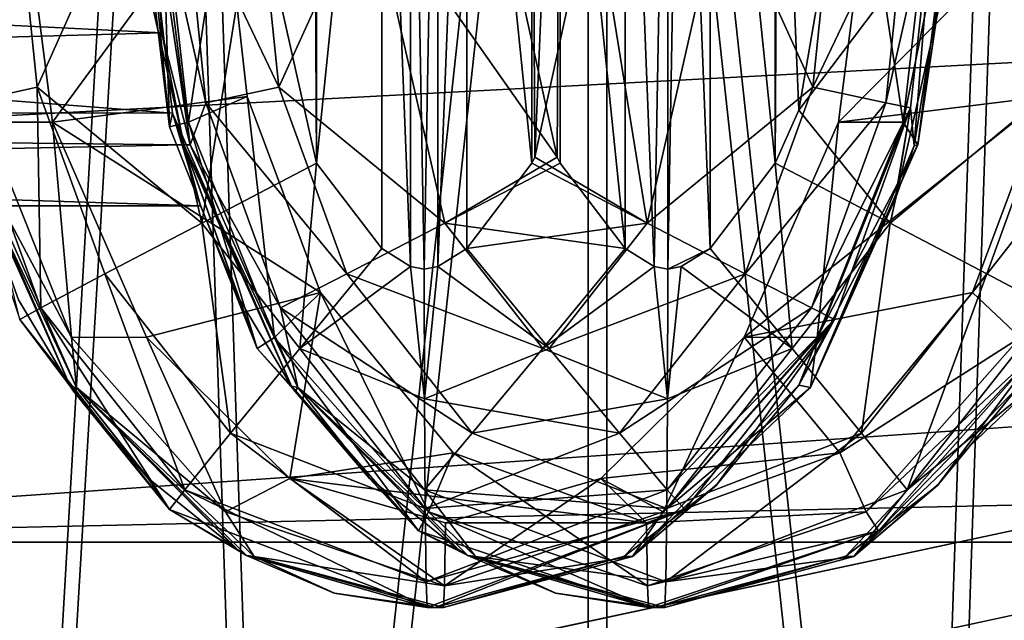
# Model space of a CAD drawing. Header units: metres. Extents: x 0 to 804, y -808 to 0.
# Tile 16 of 100: x 127 to 151, y -668 to -654. Entities that reach past the tile are written whole.
import ezdxf

# ---------------------------------------------------------------- set-up
doc = ezdxf.new("R2010")
doc.units = ezdxf.units.M

msp = doc.modelspace()

# ---------------------------------------------------------------- linework, layer by layer
at = {"layer": 'None012311'}
for points in [[(84.22982, -682.522278, 108.109589), (355.943726, -624.124634, 109.128922), (78.546486, -118.575203, 117.953323)], [(76.834984, -120.582596, 114.917824), (354.430603, -622.559387, 106.155792), (82.481255, -680.857727, 105.138191)], [(354.430603, -622.559387, 106.155792), (344.84613, -634.641602, 105.944893), (82.481255, -680.857727, 105.138191)], [(346.66452, -635.821777, 108.924751), (355.943726, -624.124634, 109.128922), (84.22982, -682.522278, 108.109589)], [(82.481255, -680.857727, 105.138191), (344.84613, -634.641602, 105.944893), (339.444672, -645.370789, 105.757614)], [(341.434326, -646.210693, 108.743408), (346.66452, -635.821777, 108.924751), (84.22982, -682.522278, 108.109589)], [(339.444672, -645.370789, 105.757614), (335.843445, -657.893982, 105.539024), (82.481255, -680.857727, 105.138191)], [(337.947601, -658.335693, 108.531769), (341.434326, -646.210693, 108.743408), (84.22982, -682.522278, 108.109589)], [(335.843445, -657.893982, 105.539024), (123.969986, -721.144897, 104.434975), (82.481255, -680.857727, 105.138191)], [(123.969986, -721.144897, 104.434975), (335.843445, -657.893982, 105.539024), (334.719879, -670.138, 105.325302)], [(84.22982, -682.522278, 108.109589), (122.238647, -719.43042, 107.465355), (337.947601, -658.335693, 108.531769)], [(122.238647, -719.43042, 107.465355), (336.859772, -670.190369, 108.324844), (337.947601, -658.335693, 108.531769)]]:
    msp.add_3dface(points, dxfattribs=at)
at = {"layer": 'None012312'}
for points in [[(132.491928, -180.547226, 2157.323242), (122.620811, -656.609924, 2152.86377), (122.621124, -173.857254, 2152.86377)], [(122.620811, -656.609924, 2152.86377), (132.491928, -180.547226, 2157.323242), (142.55423, -185.951401, 2160.925781)], [(142.532806, -642.578247, 2160.918945), (122.620811, -656.609924, 2152.86377), (142.55423, -185.951401, 2160.925781)], [(122.620811, -656.609924, 2152.86377), (620.789429, -630.385498, 2167.144043), (104.085083, -673.795959, 2141.555664)], [(620.789429, -630.385498, 2167.144043), (661.499878, -642.578247, 2160.918945), (104.085083, -673.795959, 2141.555664)], [(122.620811, -656.609924, 2152.86377), (142.532806, -642.578247, 2160.918945), (620.789429, -630.385498, 2167.144043)], [(677.485962, -653.800476, 2157.919189), (620.789429, -631.100647, 2170), (111.601715, -666.464539, 2150.061035)], [(111.601715, -666.464539, 2150.061035), (620.789429, -631.100647, 2170), (126.5467, -653.800476, 2157.919189)], [(104.085083, -673.795959, 2141.555664), (661.499878, -642.578247, 2160.918945), (681.411865, -656.609924, 2152.86377)], [(692.430969, -666.464539, 2150.061035), (677.485962, -653.800476, 2157.919189), (111.601715, -666.464539, 2150.061035)], [(104.085083, -673.795959, 2141.555664), (681.411865, -656.609924, 2152.86377), (699.947571, -673.795959, 2141.555664)], [(708.263794, -682.554504, 2138.76123), (692.430969, -666.464539, 2150.061035), (82.025421, -698.932068, 2125.520996)], [(82.025421, -698.932068, 2125.520996), (692.430969, -666.464539, 2150.061035), (95.76886, -682.554504, 2138.76123)], [(692.430969, -666.464539, 2150.061035), (111.601715, -666.464539, 2150.061035), (95.76886, -682.554504, 2138.76123)]]:
    msp.add_3dface(points, dxfattribs=at)
at = {"layer": 'None012314'}
for points in [[(136.684967, -642.074341, 1372.388672), (136.68486, -659.940491, 1372.388672), (135.997971, -642.49884, 1372.394653)], [(136.684967, -642.074341, 1372.388672), (137.00647, -660.007385, 1372.385864), (136.68486, -659.940491, 1372.388672)], [(137.327988, -642.074341, 1372.383057), (137.00647, -660.007385, 1372.385864), (136.684967, -642.074341, 1372.388672)], [(137.00647, -660.007385, 1372.385864), (137.327988, -642.074341, 1372.383057), (137.328079, -659.940491, 1372.383057)], [(137.327988, -642.074341, 1372.383057), (138.012482, -642.496704, 1372.377075), (137.328079, -659.940491, 1372.383057)], [(141.759995, -642.496704, 2032.369507), (142.444382, -659.940491, 2032.363525), (142.765991, -642.007385, 2032.360718)], [(142.765991, -642.007385, 2032.360718), (142.444382, -659.940491, 2032.363525), (142.765991, -660.007385, 2032.360718)], [(142.765991, -660.007385, 2032.360718), (143.087494, -642.074341, 2032.35791), (142.765991, -642.007385, 2032.360718)], [(143.772064, -659.518066, 2032.351929), (143.087494, -642.074341, 2032.35791), (142.765991, -660.007385, 2032.360718)], [(143.087494, -642.074341, 2032.35791), (143.772064, -659.518066, 2032.351929), (143.774506, -642.49884, 2032.351929)], [(134.461685, -657.496948, 1372.408081), (134.46167, -644.517883, 1372.408081), (135.997971, -642.49884, 1372.394653)], [(135.997971, -642.49884, 1372.394653), (136.000412, -659.518066, 1372.394653), (134.461685, -657.496948, 1372.408081)], [(136.68486, -659.940491, 1372.388672), (136.000412, -659.518066, 1372.394653), (135.997971, -642.49884, 1372.394653)], [(137.328079, -659.940491, 1372.383057), (138.012482, -642.496704, 1372.377075), (138.014999, -659.515991, 1372.377075)], [(138.012482, -642.496704, 1372.377075), (139.55127, -657.496948, 1372.363647), (138.014999, -659.515991, 1372.377075)], [(138.012482, -642.496704, 1372.377075), (139.551285, -644.517883, 1372.363647), (139.55127, -657.496948, 1372.363647)], [(141.759995, -642.496704, 2032.369507), (140.221191, -644.517883, 2032.382935), (141.757477, -659.515991, 2032.369507)], [(142.444382, -659.940491, 2032.363525), (141.759995, -642.496704, 2032.369507), (141.757477, -659.515991, 2032.369507)], [(143.772064, -659.518066, 2032.351929), (145.310791, -657.496948, 2032.338501), (143.774506, -642.49884, 2032.351929)], [(143.774506, -642.49884, 2032.351929), (145.310791, -657.496948, 2032.338501), (145.310791, -644.517883, 2032.338501)], [(134.388412, -644.660339, 1372.408691), (134.46167, -644.517883, 1372.408081), (134.461685, -657.496948, 1372.408081)], [(140.221191, -644.517883, 2032.382935), (138.766144, -651.007385, 2032.39563), (140.147919, -657.354492, 2032.383545)], [(139.551285, -644.517883, 1372.363647), (139.624542, -657.354492, 1372.363037), (139.55127, -657.496948, 1372.363647)], [(139.551285, -644.517883, 1372.363647), (140.108719, -645.772522, 1372.358765), (139.624542, -657.354492, 1372.363037)], [(140.221191, -644.517883, 2032.382935), (140.147919, -657.354492, 2032.383545), (140.221191, -657.496948, 2032.382935)], [(141.757477, -659.515991, 2032.369507), (140.221191, -644.517883, 2032.382935), (140.221191, -657.496948, 2032.382935)], [(145.310791, -657.496948, 2032.338501), (145.384064, -644.660339, 2032.337891), (145.310791, -644.517883, 2032.338501)], [(133.006622, -651.007385, 1372.420776), (134.388412, -644.660339, 1372.408691), (134.461685, -657.496948, 1372.408081)], [(145.310791, -657.496948, 2032.338501), (145.868225, -656.24231, 2032.333618), (145.384064, -644.660339, 2032.337891)], [(145.868225, -656.24231, 2032.333618), (146.765839, -651.007385, 2032.325806), (145.384064, -644.660339, 2032.337891)], [(140.108719, -645.772522, 1372.358765), (141.006317, -651.007385, 1372.350952), (139.624542, -657.354492, 1372.363037)], [(130.439209, -651.007385, 1994.966919), (131.047821, -656.311951, 1997.159668), (62.441792, -651.007385, 1995.560303)], [(131.047821, -656.311951, 1997.159668), (62.46096, -656.31073, 1997.756958), (62.441792, -651.007385, 1995.560303)], [(62.572689, -651.007385, 2010.559692), (62.55352, -656.31073, 2008.363159), (130.802536, -654.41571, 2009.14502)], [(62.572689, -651.007385, 2010.559692), (130.802536, -654.41571, 2009.14502), (130.570099, -651.009094, 2009.966309)], [(126.002098, -651.007996, 1427.3125), (126.630295, -656.526794, 1427.307007), (127.50676, -651.008179, 1429.762451)], [(127.370438, -651.007385, 1374.813232), (127.851807, -655.703186, 1374.80896), (126.169609, -656.071106, 1377.419189)], [(126.630295, -656.526794, 1427.307007), (128.208817, -656.528748, 1429.756348), (127.50676, -651.008179, 1429.762451)], [(129.950592, -651.007385, 1373.056396), (127.851807, -655.703186, 1374.80896), (127.370438, -651.007385, 1374.813232)], [(127.50676, -651.008179, 1429.762451), (128.208817, -656.528748, 1429.756348), (132.266357, -651.008057, 1975.158691)], [(129.950592, -651.007385, 1373.056396), (131.745605, -658.919373, 1373.040771), (127.851807, -655.703186, 1374.80896)], [(128.208817, -656.528748, 1429.756348), (132.818832, -655.924561, 1975.153809), (132.266357, -651.008057, 1975.158691)], [(129.950592, -651.007385, 1373.056396), (133.006622, -651.007385, 1372.420776), (131.745605, -658.919373, 1373.040771)], [(130.312668, -651.007996, 1980.467407), (130.979416, -656.639282, 1980.46167), (130.439209, -651.007385, 1994.966919)], [(130.312668, -651.007996, 1980.467407), (130.804688, -651.007996, 1977.634521), (130.979416, -656.639282, 1980.46167)], [(130.979416, -656.639282, 1980.46167), (131.047821, -656.311951, 1997.159668), (130.439209, -651.007385, 1994.966919)], [(130.802536, -654.41571, 2009.14502), (131.470673, -657.060852, 2024.458984), (130.570099, -651.009094, 2009.966309)], [(131.470673, -657.060852, 2024.458984), (130.69664, -651.009094, 2024.465698), (130.570099, -651.009094, 2009.966309)], [(131.332291, -651.007385, 2027.521851), (130.69664, -651.009094, 2024.465698), (131.842926, -656.071106, 2027.517334)], [(131.842926, -656.071106, 2027.517334), (130.69664, -651.009094, 2024.465698), (131.470673, -657.060852, 2024.458984)], [(130.804688, -651.007996, 1977.634521), (131.432877, -656.526794, 1977.629028), (130.979416, -656.639282, 1980.46167)], [(130.804688, -651.007996, 1977.634521), (132.266357, -651.008057, 1975.158691), (131.432877, -656.526794, 1977.629028)], [(133.08905, -651.007385, 2030.101929), (131.332291, -651.007385, 2027.521851), (133.570419, -655.703186, 2030.097778)], [(133.570419, -655.703186, 2030.097778), (131.332291, -651.007385, 2027.521851), (131.842926, -656.071106, 2027.517334)], [(132.266357, -651.008057, 1975.158691), (132.818832, -655.924561, 1975.153809), (131.432877, -656.526794, 1977.629028)], [(133.006622, -651.007385, 1372.420776), (134.461685, -657.496948, 1372.408081), (131.745605, -658.919373, 1373.040771)], [(135.699478, -651.007385, 2031.813477), (133.08905, -651.007385, 2030.101929), (133.570419, -655.703186, 2030.097778)], [(137.494492, -658.919373, 2031.797729), (135.699478, -651.007385, 2031.813477), (133.570419, -655.703186, 2030.097778)], [(137.494492, -658.919373, 2031.797729), (140.147919, -657.354492, 2032.383545), (135.699478, -651.007385, 2031.813477)], [(140.147919, -657.354492, 2032.383545), (138.766144, -651.007385, 2032.39563), (135.699478, -651.007385, 2031.813477)], [(142.277969, -658.919373, 1372.948853), (139.624542, -657.354492, 1372.363037), (141.006317, -651.007385, 1372.350952)], [(142.277969, -658.919373, 1372.948853), (141.006317, -651.007385, 1372.350952), (144.072983, -651.007385, 1372.933228)], [(142.277969, -658.919373, 1372.948853), (144.072983, -651.007385, 1372.933228), (146.202042, -655.703186, 1374.648804)], [(146.202042, -655.703186, 1374.648804), (144.072983, -651.007385, 1372.933228), (146.683411, -651.007385, 1374.644653)], [(149.821869, -651.007385, 2031.690186), (146.765839, -651.007385, 2032.325806), (145.868225, -656.24231, 2032.333618)], [(149.821869, -651.007385, 2031.690186), (145.868225, -656.24231, 2032.333618), (148.026855, -658.919373, 2031.705811)], [(147.929535, -656.071106, 1377.229248), (146.202042, -655.703186, 1374.648804), (148.44017, -651.007385, 1377.224854)], [(146.202042, -655.703186, 1374.648804), (146.683411, -651.007385, 1374.644653), (148.44017, -651.007385, 1377.224854)], [(152.265747, -651.007935, 1974.984131), (146.804001, -656.528687, 1429.593994), (147.506149, -651.008179, 1429.587891)], [(152.265747, -651.007935, 1974.984131), (151.713135, -655.9245, 1974.989014), (146.804001, -656.528687, 1429.593994)], [(147.506149, -651.008179, 1429.587891), (146.804001, -656.528687, 1429.593994), (148.339584, -656.526794, 1427.117554)], [(148.967773, -651.007996, 1427.112061), (147.506149, -651.008179, 1429.587891), (148.339584, -656.526794, 1427.117554)], [(148.44017, -651.007385, 1377.224854), (149.075836, -651.007385, 1380.280884), (147.929535, -656.071106, 1377.229248)], [(149.075836, -651.007385, 1380.280884), (148.51442, -656.187561, 1380.285767), (147.929535, -656.071106, 1377.229248)], [(149.821869, -651.007385, 2031.690186), (148.026855, -658.919373, 2031.705811), (151.92067, -655.703186, 2029.937622)], [(148.967773, -651.007996, 1427.112061), (148.339584, -656.526794, 1427.117554), (149.459793, -651.009094, 1424.279175)], [(149.459793, -651.009094, 1424.279175), (148.339584, -656.526794, 1427.117554), (148.68576, -657.060852, 1424.285889)], [(149.075836, -651.007385, 1380.280884), (148.595154, -657.091553, 1402.285889), (148.51442, -656.187561, 1380.285767)], [(149.578583, -651.03595, 1402.277344), (148.595154, -657.091553, 1402.285889), (149.075836, -651.007385, 1380.280884)], [(148.68576, -657.060852, 1424.285889), (148.595154, -657.091553, 1402.285889), (149.578583, -651.03595, 1402.277344)], [(149.459793, -651.009094, 1424.279175), (148.68576, -657.060852, 1424.285889), (149.578598, -651.007385, 1402.277344)], [(149.578598, -651.007385, 1402.277344), (148.68576, -657.060852, 1424.285889), (149.578583, -651.03595, 1402.277344)], [(149.821869, -651.007385, 2031.690186), (151.92067, -655.703186, 2029.937622), (152.402023, -651.007385, 2029.93335)], [(62.55352, -656.31073, 2008.363159), (131.317322, -657.060791, 2006.887573), (130.802536, -654.41571, 2009.14502)], [(130.802536, -654.41571, 2009.14502), (131.317322, -657.060791, 2006.887573), (131.470673, -657.060852, 2024.458984)], [(126.169609, -656.071106, 1377.419189), (127.851807, -655.703186, 1374.80896), (127.934113, -660.915955, 1377.403809)], [(127.851807, -655.703186, 1374.80896), (129.453262, -660.116211, 1374.795044), (127.934113, -660.915955, 1377.403809)], [(131.745605, -658.919373, 1373.040771), (129.453262, -660.116211, 1374.795044), (127.851807, -655.703186, 1374.80896)], [(135.17189, -660.116211, 2030.08374), (133.570419, -655.703186, 2030.097778), (131.842926, -656.071106, 2027.517334)], [(135.17189, -660.116211, 2030.08374), (137.494492, -658.919373, 2031.797729), (133.570419, -655.703186, 2030.097778)], [(144.600586, -660.116211, 1374.662842), (142.277969, -658.919373, 1372.948853), (146.202042, -655.703186, 1374.648804)], [(144.600586, -660.116211, 1374.662842), (146.202042, -655.703186, 1374.648804), (147.929535, -656.071106, 1377.229248)], [(148.026855, -658.919373, 2031.705811), (150.319199, -660.116211, 2029.951538), (151.92067, -655.703186, 2029.937622)], [(151.92067, -655.703186, 2029.937622), (150.319199, -660.116211, 2029.951538), (151.838348, -660.915955, 2027.342896)], [(132.818832, -655.924561, 1975.153809), (128.208817, -656.528748, 1429.756348), (134.552475, -660.553162, 1975.138672)], [(131.432877, -656.526794, 1977.629028), (132.818832, -655.924561, 1975.153809), (133.466156, -661.621277, 1977.611206)], [(132.818832, -655.924561, 1975.153809), (134.552475, -660.553162, 1975.138672), (133.466156, -661.621277, 1977.611206)], [(151.713135, -655.9245, 1974.989014), (144.575958, -661.615906, 1429.613525), (146.804001, -656.528687, 1429.593994)], [(151.713135, -655.9245, 1974.989014), (149.979568, -660.55304, 1975.00415), (144.575958, -661.615906, 1429.613525)], [(149.979568, -660.55304, 1975.00415), (151.713135, -655.9245, 1974.989014), (153.142166, -656.526794, 1977.439575)], [(126.169609, -656.071106, 1377.419189), (127.934113, -660.915955, 1377.403809), (127.435829, -661.191345, 1380.469727)], [(131.842926, -656.071106, 2027.517334), (131.470673, -657.060852, 2024.458984), (133.607437, -660.915955, 2027.501953)], [(133.607437, -660.915955, 2027.501953), (135.17189, -660.116211, 2030.08374), (131.842926, -656.071106, 2027.517334)], [(146.165039, -660.915955, 1377.244629), (144.600586, -660.116211, 1374.662842), (147.929535, -656.071106, 1377.229248)], [(148.150513, -658.34021, 1402.289795), (145.86525, -662.74469, 1402.309692), (148.51442, -656.187561, 1380.285767)], [(145.86525, -662.74469, 1402.309692), (146.716751, -661.191345, 1380.301392), (148.51442, -656.187561, 1380.285767)], [(147.929535, -656.071106, 1377.229248), (148.51442, -656.187561, 1380.285767), (146.165039, -660.915955, 1377.244629)], [(148.51442, -656.187561, 1380.285767), (146.716751, -661.191345, 1380.301392), (146.165039, -660.915955, 1377.244629)], [(148.51442, -656.187561, 1380.285767), (148.161606, -658.311646, 1402.289673), (148.150513, -658.34021, 1402.289795)], [(148.595154, -657.091553, 1402.285889), (148.161606, -658.311646, 1402.289673), (148.51442, -656.187561, 1380.285767)], [(131.047821, -656.311951, 1997.159668), (131.716797, -658.507385, 2002.456055), (62.46096, -656.31073, 1997.756958)], [(131.716797, -658.507385, 2002.456055), (62.50724, -658.507385, 2003.060059), (62.46096, -656.31073, 1997.756958)], [(62.55352, -656.31073, 2008.363159), (62.50724, -658.507385, 2003.060059), (131.317322, -657.060791, 2006.887573)], [(127.435829, -661.191345, 1380.469727), (128.629227, -662.770386, 1402.460083), (125.811905, -656.311951, 1397.182495)], [(125.811905, -656.311951, 1397.182495), (128.629227, -662.770386, 1402.460083), (127.40815, -660.733459, 1402.470825)], [(130.979416, -656.639282, 1980.46167), (133.053635, -661.883118, 1980.443481), (131.047821, -656.311951, 1997.159668)], [(133.053635, -661.883118, 1980.443481), (133.865143, -662.770386, 2002.437256), (131.047821, -656.311951, 1997.159668)], [(131.047821, -656.311951, 1997.159668), (133.865143, -662.770386, 2002.437256), (132.644073, -660.733459, 2002.447876)], [(132.644073, -660.733459, 2002.447876), (132.639786, -660.724915, 2002.447998), (131.047821, -656.311951, 1997.159668)], [(132.639786, -660.724915, 2002.447998), (131.716797, -658.507385, 2002.456055), (131.047821, -656.311951, 1997.159668)], [(145.868225, -656.24231, 2032.333618), (145.310791, -657.496948, 2032.338501), (148.026855, -658.919373, 2031.705811)], [(126.234749, -657.060852, 1424.481812), (128.663574, -661.621277, 1427.289307), (126.630295, -656.526794, 1427.307007)], [(126.630295, -656.526794, 1427.307007), (128.663574, -661.621277, 1427.289307), (128.208817, -656.528748, 1429.756348)], [(128.208817, -656.528748, 1429.756348), (130.436874, -661.615845, 1429.736938), (134.552475, -660.553162, 1975.138672)], [(128.663574, -661.621277, 1427.289307), (130.436874, -661.615845, 1429.736938), (128.208817, -656.528748, 1429.756348)], [(130.979416, -656.639282, 1980.46167), (131.432877, -656.526794, 1977.629028), (133.053635, -661.883118, 1980.443481)], [(131.432877, -656.526794, 1977.629028), (133.466156, -661.621277, 1977.611206), (133.053635, -661.883118, 1980.443481)], [(146.804001, -656.528687, 1429.593994), (144.575958, -661.615906, 1429.613525), (146.306305, -661.621277, 1427.135376)], [(148.339584, -656.526794, 1427.117554), (146.306305, -661.621277, 1427.135376), (148.68576, -657.060852, 1424.285889)], [(148.339584, -656.526794, 1427.117554), (146.804001, -656.528687, 1429.593994), (146.306305, -661.621277, 1427.135376)], [(151.108902, -661.621277, 1977.457275), (149.979568, -660.55304, 1975.00415), (153.142166, -656.526794, 1977.439575)], [(62.50724, -658.507385, 2003.060059), (131.716797, -658.507385, 2002.456055), (131.317322, -657.060791, 2006.887573)], [(126.081398, -657.060791, 1406.9104), (128.77919, -662.803528, 1424.459595), (126.234749, -657.060852, 1424.481812)], [(126.081398, -657.060791, 1406.9104), (127.40815, -660.733459, 1402.470825), (128.629227, -662.770386, 1402.460083)], [(126.081398, -657.060791, 1406.9104), (128.629227, -662.770386, 1402.460083), (128.77919, -662.803528, 1424.459595)], [(126.234749, -657.060852, 1424.481812), (128.77919, -662.803528, 1424.459595), (128.663574, -661.621277, 1427.289307)], [(131.317322, -657.060791, 2006.887573), (134.015106, -662.803528, 2024.436768), (131.470673, -657.060852, 2024.458984)], [(131.716797, -658.507385, 2002.456055), (132.639786, -660.724915, 2002.447998), (131.317322, -657.060791, 2006.887573)], [(132.639786, -660.724915, 2002.447998), (132.644073, -660.733459, 2002.447876), (131.317322, -657.060791, 2006.887573)], [(131.317322, -657.060791, 2006.887573), (132.644073, -660.733459, 2002.447876), (133.865143, -662.770386, 2002.437256)], [(131.317322, -657.060791, 2006.887573), (133.865143, -662.770386, 2002.437256), (134.015106, -662.803528, 2024.436768)], [(131.470673, -657.060852, 2024.458984), (134.015106, -662.803528, 2024.436768), (133.607437, -660.915955, 2027.501953)], [(148.68576, -657.060852, 1424.285889), (146.141327, -662.803528, 1424.308105), (148.595154, -657.091553, 1402.285889)], [(148.68576, -657.060852, 1424.285889), (146.306305, -661.621277, 1427.135376), (146.141327, -662.803528, 1424.308105)], [(146.141327, -662.803528, 1424.308105), (148.161606, -658.311646, 1402.289673), (148.595154, -657.091553, 1402.285889)], [(140.221191, -657.496948, 2032.382935), (140.147919, -657.354492, 2032.383545), (137.494492, -658.919373, 2031.797729)], [(139.55127, -657.496948, 1372.363647), (139.624542, -657.354492, 1372.363037), (142.277969, -658.919373, 1372.948853)], [(131.745605, -658.919373, 1373.040771), (134.461685, -657.496948, 1372.408081), (134.0616, -661.87793, 1373.020508)], [(134.461685, -657.496948, 1372.408081), (136.000412, -659.518066, 1372.394653), (134.0616, -661.87793, 1373.020508)], [(141.757477, -659.515991, 2032.369507), (140.221191, -657.496948, 2032.382935), (137.494492, -658.919373, 2031.797729)], [(138.014999, -659.515991, 1372.377075), (139.55127, -657.496948, 1372.363647), (142.277969, -658.919373, 1372.948853)], [(145.310791, -657.496948, 2032.338501), (143.772064, -659.518066, 2032.351929), (145.710876, -661.87793, 2031.726074)], [(148.026855, -658.919373, 2031.705811), (145.310791, -657.496948, 2032.338501), (145.710876, -661.87793, 2031.726074)], [(145.86525, -662.74469, 1402.309692), (148.150513, -658.34021, 1402.289795), (146.141327, -662.803528, 1424.308105)], [(146.141327, -662.803528, 1424.308105), (148.150513, -658.34021, 1402.289795), (148.161606, -658.311646, 1402.289673)], [(132.424255, -663.884216, 1374.769043), (129.453262, -660.116211, 1374.795044), (131.745605, -658.919373, 1373.040771)], [(134.0616, -661.87793, 1373.020508), (132.424255, -663.884216, 1374.769043), (131.745605, -658.919373, 1373.040771)], [(139.810486, -661.87793, 2031.777588), (137.494492, -658.919373, 2031.797729), (135.17189, -660.116211, 2030.08374)], [(141.757477, -659.515991, 2032.369507), (137.494492, -658.919373, 2031.797729), (139.810486, -661.87793, 2031.777588)], [(138.014999, -659.515991, 1372.377075), (142.277969, -658.919373, 1372.948853), (139.96199, -661.87793, 1372.968994)], [(139.96199, -661.87793, 1372.968994), (142.277969, -658.919373, 1372.948853), (144.600586, -660.116211, 1374.662842)], [(145.710876, -661.87793, 2031.726074), (147.348206, -663.884216, 2029.977539), (148.026855, -658.919373, 2031.705811)], [(147.348206, -663.884216, 2029.977539), (150.319199, -660.116211, 2029.951538), (148.026855, -658.919373, 2031.705811)], [(134.0616, -661.87793, 1373.020508), (136.000412, -659.518066, 1372.394653), (136.68486, -659.940491, 1372.388672)], [(137.328079, -659.940491, 1372.383057), (138.014999, -659.515991, 1372.377075), (139.96199, -661.87793, 1372.968994)], [(142.444382, -659.940491, 2032.363525), (141.757477, -659.515991, 2032.369507), (139.810486, -661.87793, 2031.777588)], [(143.087601, -659.940491, 2032.35791), (143.772064, -659.518066, 2032.351929), (142.765991, -660.007385, 2032.360718)], [(145.710876, -661.87793, 2031.726074), (143.772064, -659.518066, 2032.351929), (143.087601, -659.940491, 2032.35791)], [(127.934113, -660.915955, 1377.403809), (129.453262, -660.116211, 1374.795044), (131.342773, -665.224731, 1377.374023)], [(129.453262, -660.116211, 1374.795044), (132.424255, -663.884216, 1374.769043), (131.342773, -665.224731, 1377.374023)], [(138.142883, -663.884216, 2030.057861), (135.17189, -660.116211, 2030.08374), (133.607437, -660.915955, 2027.501953)], [(137.011795, -663.068909, 1372.994751), (134.0616, -661.87793, 1373.020508), (136.68486, -659.940491, 1372.388672)], [(138.142883, -663.884216, 2030.057861), (139.810486, -661.87793, 2031.777588), (135.17189, -660.116211, 2030.08374)], [(137.00647, -660.007385, 1372.385864), (137.011795, -663.068909, 1372.994751), (136.68486, -659.940491, 1372.388672)], [(137.00647, -660.007385, 1372.385864), (137.328079, -659.940491, 1372.383057), (137.011795, -663.068909, 1372.994751)], [(137.328079, -659.940491, 1372.383057), (139.96199, -661.87793, 1372.968994), (137.011795, -663.068909, 1372.994751)], [(142.444382, -659.940491, 2032.363525), (139.810486, -661.87793, 2031.777588), (142.760681, -663.068909, 2031.751831)], [(141.629593, -663.884216, 1374.688721), (139.96199, -661.87793, 1372.968994), (144.600586, -660.116211, 1374.662842)], [(141.629593, -663.884216, 1374.688721), (144.600586, -660.116211, 1374.662842), (146.165039, -660.915955, 1377.244629)], [(142.765991, -660.007385, 2032.360718), (142.444382, -659.940491, 2032.363525), (142.760681, -663.068909, 2031.751831)], [(142.765991, -660.007385, 2032.360718), (142.760681, -663.068909, 2031.751831), (143.087601, -659.940491, 2032.35791)], [(142.760681, -663.068909, 2031.751831), (145.710876, -661.87793, 2031.726074), (143.087601, -659.940491, 2032.35791)], [(150.319199, -660.116211, 2029.951538), (147.348206, -663.884216, 2029.977539), (148.429688, -665.224731, 2027.372559)], [(151.838348, -660.915955, 2027.342896), (150.319199, -660.116211, 2029.951538), (148.429688, -665.224731, 2027.372559)], [(134.552475, -660.553162, 1975.138672), (130.436874, -661.615845, 1429.736938), (133.824875, -664.953796, 1429.707275)], [(133.466156, -661.621277, 1977.611206), (134.552475, -660.553162, 1975.138672), (137.110382, -665.744019, 1977.579468)], [(133.824875, -664.953796, 1429.707275), (137.691727, -664.345947, 1975.111328), (134.552475, -660.553162, 1975.138672)], [(134.552475, -660.553162, 1975.138672), (137.691727, -664.345947, 1975.111328), (137.110382, -665.744019, 1977.579468)], [(149.979568, -660.55304, 1975.00415), (146.840347, -664.345947, 1975.031494), (144.575958, -661.615906, 1429.613525)], [(146.840347, -664.345947, 1975.031494), (149.979568, -660.55304, 1975.00415), (151.108902, -661.621277, 1977.457275)], [(127.435829, -661.191345, 1380.469727), (127.934113, -660.915955, 1377.403809), (130.983948, -665.692871, 1380.438721)], [(127.934113, -660.915955, 1377.403809), (131.342773, -665.224731, 1377.374023), (130.983948, -665.692871, 1380.438721)], [(133.607437, -660.915955, 2027.501953), (134.015106, -662.803528, 2024.436768), (137.016098, -665.224731, 2027.472168)], [(137.016098, -665.224731, 2027.472168), (138.142883, -663.884216, 2030.057861), (133.607437, -660.915955, 2027.501953)], [(142.756363, -665.224731, 1377.274414), (141.629593, -663.884216, 1374.688721), (146.165039, -660.915955, 1377.244629)], [(146.165039, -660.915955, 1377.244629), (146.716751, -661.191345, 1380.301392), (142.756363, -665.224731, 1377.274414)], [(151.377258, -662.803528, 2024.285278), (151.838348, -660.915955, 2027.342896), (148.429688, -665.224731, 2027.372559)], [(127.435829, -661.191345, 1380.469727), (130.983948, -665.692871, 1380.438721), (128.629227, -662.770386, 1402.460083)], [(146.716751, -661.191345, 1380.301392), (143.919113, -665.111023, 1402.32666), (141.744644, -666.795044, 1402.345703)], [(146.716751, -661.191345, 1380.301392), (141.744644, -666.795044, 1402.345703), (143.168625, -665.692871, 1380.332397)], [(146.716751, -661.191345, 1380.301392), (143.168625, -665.692871, 1380.332397), (142.756363, -665.224731, 1377.274414)], [(143.940887, -665.089539, 1402.326538), (143.919113, -665.111023, 1402.32666), (146.716751, -661.191345, 1380.301392)], [(145.86525, -662.74469, 1402.309692), (143.940887, -665.089539, 1402.326538), (146.716751, -661.191345, 1380.301392)], [(128.663574, -661.621277, 1427.289307), (132.307785, -665.744019, 1427.257446), (130.436874, -661.615845, 1429.736938)], [(128.77919, -662.803528, 1424.459595), (132.307785, -665.744019, 1427.257446), (128.663574, -661.621277, 1427.289307)], [(132.307785, -665.744019, 1427.257446), (133.824875, -664.953796, 1429.707275), (130.436874, -661.615845, 1429.736938)], [(133.053635, -661.883118, 1980.443481), (133.466156, -661.621277, 1977.611206), (136.867783, -666.190063, 1980.410278)], [(133.466156, -661.621277, 1977.611206), (137.110382, -665.744019, 1977.579468), (136.867783, -666.190063, 1980.410278)], [(144.575958, -661.615906, 1429.613525), (146.840347, -664.345947, 1975.031494), (141.188034, -664.953735, 1429.643066)], [(144.575958, -661.615906, 1429.613525), (141.188034, -664.953735, 1429.643066), (142.662094, -665.744019, 1427.167114)], [(146.306305, -661.621277, 1427.135376), (144.575958, -661.615906, 1429.613525), (142.662094, -665.744019, 1427.167114)], [(146.306305, -661.621277, 1427.135376), (142.662094, -665.744019, 1427.167114), (146.141327, -662.803528, 1424.308105)], [(147.464676, -665.744019, 1977.489136), (146.840347, -664.345947, 1975.031494), (151.108902, -661.621277, 1977.457275)], [(151.108902, -661.621277, 1977.457275), (151.570786, -661.883118, 1980.28186), (147.464676, -665.744019, 1977.489136)], [(137.026917, -665.664246, 1374.728882), (132.424255, -663.884216, 1374.769043), (134.0616, -661.87793, 1373.020508)], [(133.053635, -661.883118, 1980.443481), (136.867783, -666.190063, 1980.410278), (133.865143, -662.770386, 2002.437256)], [(137.011795, -663.068909, 1372.994751), (137.026917, -665.664246, 1374.728882), (134.0616, -661.87793, 1373.020508)], [(137.011795, -663.068909, 1372.994751), (139.96199, -661.87793, 1372.968994), (141.629593, -663.884216, 1374.688721)], [(142.760681, -663.068909, 2031.751831), (139.810486, -661.87793, 2031.777588), (138.142883, -663.884216, 2030.057861)], [(142.760681, -663.068909, 2031.751831), (142.745544, -665.664246, 2030.0177), (145.710876, -661.87793, 2031.726074)], [(142.745544, -665.664246, 2030.0177), (147.348206, -663.884216, 2029.977539), (145.710876, -661.87793, 2031.726074)], [(151.570786, -661.883118, 1980.28186), (149.155045, -665.111023, 2002.303833), (146.98056, -666.795044, 2002.322754)], [(151.570786, -661.883118, 1980.28186), (146.98056, -666.795044, 2002.322754), (147.756638, -666.190063, 1980.315186)], [(151.570786, -661.883118, 1980.28186), (147.756638, -666.190063, 1980.315186), (147.464676, -665.744019, 1977.489136)], [(149.176804, -665.089539, 2002.303589), (149.155045, -665.111023, 2002.303833), (151.570786, -661.883118, 1980.28186)], [(151.101181, -662.74469, 2002.286865), (149.176804, -665.089539, 2002.303589), (151.570786, -661.883118, 1980.28186)], [(128.629227, -662.770386, 1402.460083), (128.712784, -662.887512, 1402.459351), (128.77919, -662.803528, 1424.459595)], [(130.983948, -665.692871, 1380.438721), (128.712784, -662.887512, 1402.459351), (128.629227, -662.770386, 1402.460083)], [(128.77919, -662.803528, 1424.459595), (128.712784, -662.887512, 1402.459351), (128.718811, -662.895874, 1402.459351)], [(128.718811, -662.895874, 1402.459351), (128.712784, -662.887512, 1402.459351), (130.983948, -665.692871, 1380.438721)], [(128.718811, -662.895874, 1402.459351), (130.478592, -664.951965, 1402.44397), (128.77919, -662.803528, 1424.459595)], [(130.983948, -665.692871, 1380.438721), (130.478592, -664.951965, 1402.44397), (128.718811, -662.895874, 1402.459351)], [(130.478592, -664.951965, 1402.44397), (130.486267, -664.959534, 1402.44397), (128.77919, -662.803528, 1424.459595)], [(128.77919, -662.803528, 1424.459595), (130.486267, -664.959534, 1402.44397), (132.584412, -666.63916, 1402.425659)], [(132.584412, -666.63916, 1402.425659), (132.593094, -666.644592, 1402.425537), (128.77919, -662.803528, 1424.459595)], [(132.593094, -666.644592, 1402.425537), (132.805664, -666.773071, 1402.423706), (128.77919, -662.803528, 1424.459595)], [(128.77919, -662.803528, 1424.459595), (132.805664, -666.773071, 1402.423706), (132.98317, -666.80365, 1424.422974)], [(128.77919, -662.803528, 1424.459595), (132.98317, -666.80365, 1424.422974), (132.307785, -665.744019, 1427.257446)], [(133.865143, -662.770386, 2002.437256), (133.948715, -662.887512, 2002.436523), (134.015106, -662.803528, 2024.436768)], [(136.867783, -666.190063, 1980.410278), (133.948715, -662.887512, 2002.436523), (133.865143, -662.770386, 2002.437256)], [(134.015106, -662.803528, 2024.436768), (133.948715, -662.887512, 2002.436523), (133.954727, -662.895874, 2002.436523)], [(133.954727, -662.895874, 2002.436523), (133.948715, -662.887512, 2002.436523), (136.867783, -666.190063, 1980.410278)], [(133.954727, -662.895874, 2002.436523), (135.714523, -664.951965, 2002.421143), (134.015106, -662.803528, 2024.436768)], [(136.867783, -666.190063, 1980.410278), (135.714523, -664.951965, 2002.421143), (133.954727, -662.895874, 2002.436523)], [(135.714523, -664.951965, 2002.421143), (135.722198, -664.959534, 2002.421021), (134.015106, -662.803528, 2024.436768)], [(134.015106, -662.803528, 2024.436768), (135.722198, -664.959534, 2002.421021), (137.820328, -666.63916, 2002.40271)], [(137.820328, -666.63916, 2002.40271), (137.82901, -666.644592, 2002.40271), (134.015106, -662.803528, 2024.436768)], [(137.82901, -666.644592, 2002.40271), (138.04158, -666.773071, 2002.400879), (134.015106, -662.803528, 2024.436768)], [(134.015106, -662.803528, 2024.436768), (138.04158, -666.773071, 2002.400879), (138.219086, -666.80365, 2024.400146)], [(134.015106, -662.803528, 2024.436768), (138.219086, -666.80365, 2024.400146), (137.016098, -665.224731, 2027.472168)], [(143.940887, -665.089539, 1402.326538), (145.86525, -662.74469, 1402.309692), (141.937347, -666.80365, 1424.344849)], [(141.937347, -666.80365, 1424.344849), (145.86525, -662.74469, 1402.309692), (146.141327, -662.803528, 1424.308105)], [(146.141327, -662.803528, 1424.308105), (142.662094, -665.744019, 1427.167114), (141.937347, -666.80365, 1424.344849)], [(149.176804, -665.089539, 2002.303589), (151.101181, -662.74469, 2002.286865), (147.173264, -666.80365, 2024.322021)], [(147.173264, -666.80365, 2024.322021), (151.101181, -662.74469, 2002.286865), (151.377258, -662.803528, 2024.285278)], [(147.173264, -666.80365, 2024.322021), (151.377258, -662.803528, 2024.285278), (148.429688, -665.224731, 2027.372559)], [(137.026917, -665.664246, 1374.728882), (137.011795, -663.068909, 1372.994751), (141.629593, -663.884216, 1374.688721)], [(142.745544, -665.664246, 2030.0177), (142.760681, -663.068909, 2031.751831), (138.142883, -663.884216, 2030.057861)], [(131.342773, -665.224731, 1377.374023), (132.424255, -663.884216, 1374.769043), (137.049576, -667.398438, 1377.324219)], [(132.424255, -663.884216, 1374.769043), (137.026917, -665.664246, 1374.728882), (137.049576, -667.398438, 1377.324219)], [(142.745544, -665.664246, 2030.0177), (138.142883, -663.884216, 2030.057861), (137.016098, -665.224731, 2027.472168)], [(137.026917, -665.664246, 1374.728882), (141.629593, -663.884216, 1374.688721), (142.756363, -665.224731, 1377.274414)], [(148.429688, -665.224731, 2027.372559), (147.348206, -663.884216, 2029.977539), (142.7229, -667.398438, 2027.422363)], [(147.348206, -663.884216, 2029.977539), (142.745544, -665.664246, 2030.0177), (142.7229, -667.398438, 2027.422363)], [(142.266037, -666.007385, 1975.071411), (137.691727, -664.345947, 1975.111328), (133.824875, -664.953796, 1429.707275)], [(137.110382, -665.744019, 1977.579468), (137.691727, -664.345947, 1975.111328), (142.287521, -667.490662, 1977.534302)], [(137.691727, -664.345947, 1975.111328), (142.266037, -666.007385, 1975.071411), (142.287521, -667.490662, 1977.534302)], [(146.840347, -664.345947, 1975.031494), (142.266037, -666.007385, 1975.071411), (141.188034, -664.953735, 1429.643066)], [(142.266037, -666.007385, 1975.071411), (146.840347, -664.345947, 1975.031494), (147.464676, -665.744019, 1977.489136)], [(130.486267, -664.959534, 1402.44397), (130.478592, -664.951965, 1402.44397), (130.983948, -665.692871, 1380.438721)], [(132.584412, -666.63916, 1402.425659), (130.486267, -664.959534, 1402.44397), (130.983948, -665.692871, 1380.438721)], [(132.307785, -665.744019, 1427.257446), (137.48494, -667.490662, 1427.21228), (133.824875, -664.953796, 1429.707275)], [(137.506439, -666.007385, 1429.675171), (142.266037, -666.007385, 1975.071411), (133.824875, -664.953796, 1429.707275)], [(137.48494, -667.490662, 1427.21228), (137.506439, -666.007385, 1429.675171), (133.824875, -664.953796, 1429.707275)], [(135.722198, -664.959534, 2002.421021), (135.714523, -664.951965, 2002.421143), (136.867783, -666.190063, 1980.410278)], [(137.820328, -666.63916, 2002.40271), (135.722198, -664.959534, 2002.421021), (136.867783, -666.190063, 1980.410278)], [(142.662094, -665.744019, 1427.167114), (141.188034, -664.953735, 1429.643066), (137.48494, -667.490662, 1427.21228)], [(141.188034, -664.953735, 1429.643066), (137.506439, -666.007385, 1429.675171), (137.48494, -667.490662, 1427.21228)], [(141.188034, -664.953735, 1429.643066), (142.266037, -666.007385, 1975.071411), (137.506439, -666.007385, 1429.675171)], [(130.983948, -665.692871, 1380.438721), (131.342773, -665.224731, 1377.374023), (137.076294, -668.007385, 1380.38562)], [(131.342773, -665.224731, 1377.374023), (137.049576, -667.398438, 1377.324219), (137.076294, -668.007385, 1380.38562)], [(137.016098, -665.224731, 2027.472168), (138.219086, -666.80365, 2024.400146), (142.7229, -667.398438, 2027.422363)], [(142.7229, -667.398438, 2027.422363), (142.745544, -665.664246, 2030.0177), (137.016098, -665.224731, 2027.472168)], [(137.049576, -667.398438, 1377.324219), (137.026917, -665.664246, 1374.728882), (142.756363, -665.224731, 1377.274414)], [(142.756363, -665.224731, 1377.274414), (143.168625, -665.692871, 1380.332397), (137.049576, -667.398438, 1377.324219)], [(143.919113, -665.111023, 1402.32666), (141.937347, -666.80365, 1424.344849), (141.744644, -666.795044, 1402.345703)], [(143.919113, -665.111023, 1402.32666), (143.940887, -665.089539, 1402.326538), (141.937347, -666.80365, 1424.344849)], [(147.173264, -666.80365, 2024.322021), (148.429688, -665.224731, 2027.372559), (142.7229, -667.398438, 2027.422363)], [(149.155045, -665.111023, 2002.303833), (147.173264, -666.80365, 2024.322021), (146.98056, -666.795044, 2002.322754)], [(149.155045, -665.111023, 2002.303833), (149.176804, -665.089539, 2002.303589), (147.173264, -666.80365, 2024.322021)], [(137.076294, -668.007385, 1380.38562), (132.805664, -666.773071, 1402.423706), (130.983948, -665.692871, 1380.438721)], [(132.805664, -666.773071, 1402.423706), (132.593094, -666.644592, 1402.425537), (130.983948, -665.692871, 1380.438721)], [(130.983948, -665.692871, 1380.438721), (132.593094, -666.644592, 1402.425537), (132.584412, -666.63916, 1402.425659)], [(132.98317, -666.80365, 1424.422974), (137.48494, -667.490662, 1427.21228), (132.307785, -665.744019, 1427.257446)], [(136.867783, -666.190063, 1980.410278), (137.110382, -665.744019, 1977.579468), (142.31221, -668.007385, 1980.362671)], [(143.168625, -665.692871, 1380.332397), (137.076294, -668.007385, 1380.38562), (137.049576, -667.398438, 1377.324219)], [(143.168625, -665.692871, 1380.332397), (137.26828, -668.007385, 1402.384766), (137.076294, -668.007385, 1380.38562)], [(137.110382, -665.744019, 1977.579468), (142.287521, -667.490662, 1977.534302), (142.31221, -668.007385, 1980.362671)], [(141.744644, -666.795044, 1402.345703), (137.26828, -668.007385, 1402.384766), (143.168625, -665.692871, 1380.332397)], [(142.662094, -665.744019, 1427.167114), (137.48494, -667.490662, 1427.21228), (141.937347, -666.80365, 1424.344849)], [(142.287521, -667.490662, 1977.534302), (142.266037, -666.007385, 1975.071411), (147.464676, -665.744019, 1977.489136)], [(147.464676, -665.744019, 1977.489136), (147.756638, -666.190063, 1980.315186), (142.287521, -667.490662, 1977.534302)], [(142.31221, -668.007385, 1980.362671), (138.04158, -666.773071, 2002.400879), (136.867783, -666.190063, 1980.410278)], [(138.04158, -666.773071, 2002.400879), (137.82901, -666.644592, 2002.40271), (136.867783, -666.190063, 1980.410278)], [(136.867783, -666.190063, 1980.410278), (137.82901, -666.644592, 2002.40271), (137.820328, -666.63916, 2002.40271)], [(147.756638, -666.190063, 1980.315186), (142.31221, -668.007385, 1980.362671), (142.287521, -667.490662, 1977.534302)], [(147.756638, -666.190063, 1980.315186), (142.504196, -668.007385, 2002.361816), (142.31221, -668.007385, 1980.362671)], [(146.98056, -666.795044, 2002.322754), (142.504196, -668.007385, 2002.361816), (147.756638, -666.190063, 1980.315186)], [(132.805664, -666.773071, 1402.423706), (134.877945, -667.668823, 1402.40564), (132.98317, -666.80365, 1424.422974)], [(134.877945, -667.668823, 1402.40564), (132.805664, -666.773071, 1402.423706), (137.076294, -668.007385, 1380.38562)], [(132.98317, -666.80365, 1424.422974), (134.877945, -667.668823, 1402.40564), (134.887131, -667.671509, 1402.405518)], [(134.887131, -667.671509, 1402.405518), (137.26828, -668.007385, 1402.384766), (132.98317, -666.80365, 1424.422974)], [(137.26828, -668.007385, 1402.384766), (137.460251, -668.007385, 1424.383911), (132.98317, -666.80365, 1424.422974)], [(132.98317, -666.80365, 1424.422974), (137.460251, -668.007385, 1424.383911), (137.48494, -667.490662, 1427.21228)], [(141.744644, -666.795044, 1402.345703), (137.460251, -668.007385, 1424.383911), (137.26828, -668.007385, 1402.384766)], [(141.937347, -666.80365, 1424.344849), (137.460251, -668.007385, 1424.383911), (141.744644, -666.795044, 1402.345703)], [(141.937347, -666.80365, 1424.344849), (137.48494, -667.490662, 1427.21228), (137.460251, -668.007385, 1424.383911)], [(138.04158, -666.773071, 2002.400879), (140.113861, -667.668823, 2002.38269), (138.219086, -666.80365, 2024.400146)], [(140.113861, -667.668823, 2002.38269), (138.04158, -666.773071, 2002.400879), (142.31221, -668.007385, 1980.362671)], [(138.219086, -666.80365, 2024.400146), (140.113861, -667.668823, 2002.38269), (140.123047, -667.671509, 2002.38269)], [(140.123047, -667.671509, 2002.38269), (142.504196, -668.007385, 2002.361816), (138.219086, -666.80365, 2024.400146)], [(142.504196, -668.007385, 2002.361816), (142.696182, -668.007385, 2024.361084), (138.219086, -666.80365, 2024.400146)], [(138.219086, -666.80365, 2024.400146), (142.696182, -668.007385, 2024.361084), (142.7229, -667.398438, 2027.422363)], [(146.98056, -666.795044, 2002.322754), (142.696182, -668.007385, 2024.361084), (142.504196, -668.007385, 2002.361816)], [(147.173264, -666.80365, 2024.322021), (142.696182, -668.007385, 2024.361084), (146.98056, -666.795044, 2002.322754)], [(142.696182, -668.007385, 2024.361084), (147.173264, -666.80365, 2024.322021), (142.7229, -667.398438, 2027.422363)], [(134.887131, -667.671509, 1402.405518), (134.877945, -667.668823, 1402.40564), (137.076294, -668.007385, 1380.38562)], [(137.076294, -668.007385, 1380.38562), (137.26828, -668.007385, 1402.384766), (134.887131, -667.671509, 1402.405518)], [(140.123047, -667.671509, 2002.38269), (140.113861, -667.668823, 2002.38269), (142.31221, -668.007385, 1980.362671)], [(142.31221, -668.007385, 1980.362671), (142.504196, -668.007385, 2002.361816), (140.123047, -667.671509, 2002.38269)]]:
    msp.add_3dface(points, dxfattribs=at)
at = {"layer": 'None012324'}
for points in [[(123.677353, -626.007385, 1832.561157), (130.916031, -626.007385, 1825.159668), (126.809517, -696.509949, 1828.383911)], [(127.123978, -696.509949, 1856.666382), (131.301102, -626.007385, 1859.798584), (123.899666, -626.007385, 1852.559937)], [(126.809517, -696.509949, 1828.383911), (130.916031, -626.007385, 1825.159668), (133.249374, -696.509949, 1823.976563)], [(127.123978, -696.509949, 1856.666382), (133.660187, -696.509949, 1860.929443), (131.301102, -626.007385, 1859.798584)], [(130.916031, -626.007385, 1825.159668), (140.885635, -626.007385, 1822.369263), (133.249374, -696.509949, 1823.976563)], [(133.660187, -696.509949, 1860.929443), (141.330261, -626.007385, 1862.366699), (131.301102, -626.007385, 1859.798584)], [(133.249374, -696.509949, 1823.976563), (140.885635, -626.007385, 1822.369263), (140.885635, -696.509949, 1822.369263)], [(133.660187, -696.509949, 1860.929443), (141.330276, -696.509949, 1862.366699), (141.330261, -626.007385, 1862.366699)], [(140.885635, -626.007385, 1822.369263), (148.55574, -696.509949, 1823.806519), (140.885635, -696.509949, 1822.369263)], [(140.885635, -626.007385, 1822.369263), (150.914795, -626.007385, 1824.937378), (148.55574, -696.509949, 1823.806519)], [(141.330276, -696.509949, 1862.366699), (148.966507, -696.509949, 1860.759277), (141.330261, -626.007385, 1862.366699)], [(141.330261, -626.007385, 1862.366699), (148.966507, -696.509949, 1860.759277), (151.299866, -626.007385, 1859.576294)], [(150.914795, -626.007385, 1824.937378), (155.09198, -696.509949, 1828.06958), (148.55574, -696.509949, 1823.806519)], [(148.966507, -696.509949, 1860.759277), (155.406372, -696.509949, 1856.351929), (151.299866, -626.007385, 1859.576294)]]:
    msp.add_3dface(points, dxfattribs=at)

doc.saveas('drawing.dxf')
